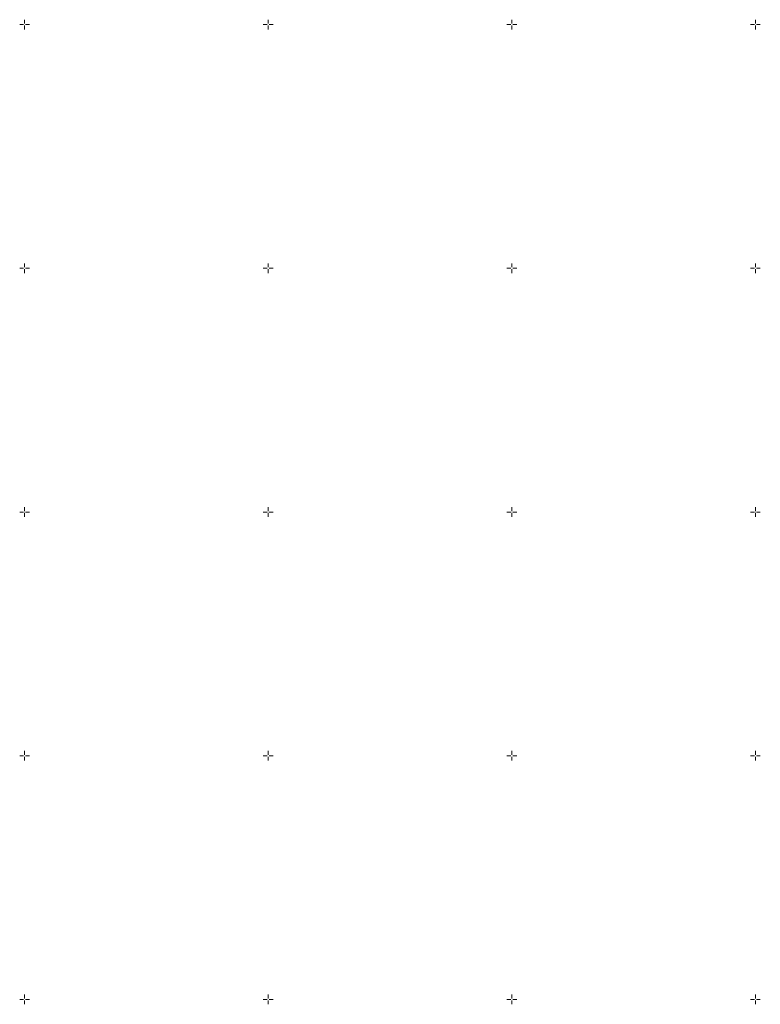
# Model space of a CAD drawing. Header units: metres. Extents: x 132947 to 136301, y 465956 to 467151.
# Tile 15 of 28: x 134799 to 134951, y 466749 to 466951. Entities that reach past the tile are written whole.
import ezdxf

# ---------------------------------------------------------------- set-up
doc = ezdxf.new("R2010")
doc.units = ezdxf.units.M
doc.layers.get('0').update_dxf_attribs({"color": 8})
doc.layers.add('S100_Ruitkruis', color=8, linetype='Continuous', lineweight=18)

# ---------------------------------------------------------------- blocks, each defined once
blk = doc.blocks.new('ruitkruis')
for p, q in [((-2, 0), (-0.4, 0)), ((0, 2), (0, 0.4)), ((0.4, 0), (2, 0)), ((0, -0.4), (0, -2))]:
    blk.add_line(p, q)

msp = doc.modelspace()

# ---------------------------------------------------------------- block references
at = {"layer": 'S100_Ruitkruis', "xscale": 0.5, "yscale": 0.5, "zscale": 0.5}
for p in [(134800, 466950), (134850, 466950), (134900, 466950), (134950, 466950), (134800, 466900), (134850, 466900), (134900, 466900), (134950, 466900), (134800, 466850), (134850, 466850), (134900, 466850), (134950, 466850), (134800, 466800), (134850, 466800), (134900, 466800), (134950, 466800), (134800, 466750), (134850, 466750), (134900, 466750), (134950, 466750)]:
    msp.add_blockref('ruitkruis', p, dxfattribs=at)

doc.saveas('drawing.dxf')
